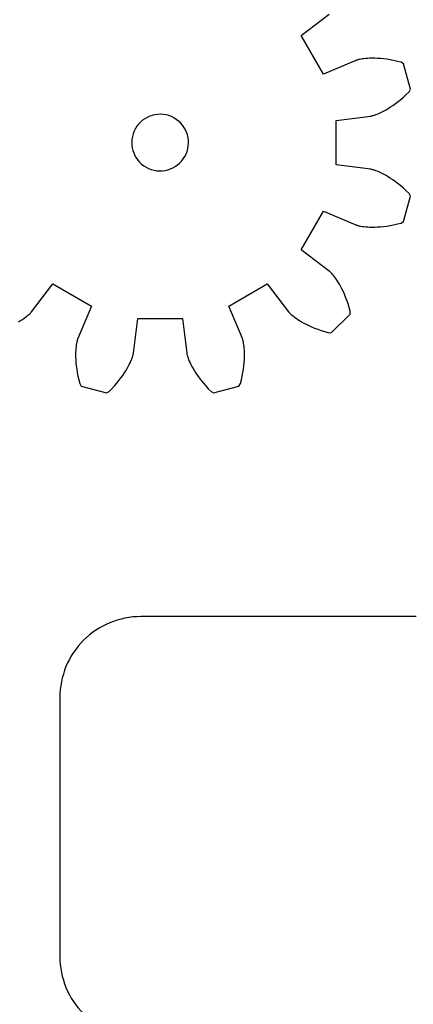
# Model space of a CAD drawing. Header units: millimetres. Extents: x 0 to 600, y 0 to 400.
# Tile 21 of 31: x 213 to 237, y 91 to 152. Entities that reach past the tile are written whole.
import ezdxf

# ---------------------------------------------------------------- set-up
doc = ezdxf.new("R2010")
doc.units = ezdxf.units.MM
doc.header["$MEASUREMENT"] = 0
doc.layers.add('CORTE_L¡SER$CUT', color=7, linetype='Continuous')

msp = doc.modelspace()

# ---------------------------------------------------------------- linework, layer by layer
at = {"layer": 'CORTE_L¡SER$CUT'}
for p, q in [((230.282, 151.022), (232.007, 152.332)), ((231.656, 148.641), (230.282, 151.022)), ((233.654, 149.48), (231.656, 148.641)), ((233.665, 149.485), (233.654, 149.48)), ((233.687, 149.492), (233.665, 149.485)), ((233.72, 149.503), (233.687, 149.492)), ((233.764, 149.515), (233.72, 149.503)), ((233.818, 149.529), (233.764, 149.515)), ((233.884, 149.544), (233.818, 149.529)), ((233.962, 149.559), (233.884, 149.544)), ((234.05, 149.573), (233.962, 149.559)), ((234.15, 149.587), (234.05, 149.573)), ((234.262, 149.598), (234.15, 149.587)), ((234.385, 149.607), (234.262, 149.598)), ((234.519, 149.613), (234.385, 149.607)), ((234.664, 149.616), (234.519, 149.613)), ((234.821, 149.614), (234.664, 149.616)), ((234.988, 149.607), (234.821, 149.614)), ((235.166, 149.594), (234.988, 149.607)), ((235.355, 149.575), (235.166, 149.594)), ((235.554, 149.55), (235.355, 149.575)), ((235.763, 149.516), (235.554, 149.55)), ((235.982, 149.475), (235.763, 149.516)), ((236.211, 149.425), (235.982, 149.475)), ((236.449, 149.365), (236.211, 149.425)), ((236.597, 149.264), (236.449, 149.365)), ((237.014, 147.706), (236.597, 149.264)), ((236.419, 147.071), (236.587, 147.216)), ((236.587, 147.216), (236.76, 147.374)), ((236.76, 147.374), (236.937, 147.545)), ((236.937, 147.545), (237.014, 147.706)), ((235.651, 146.515), (235.792, 146.605)), ((235.792, 146.605), (235.94, 146.705)), ((235.94, 146.705), (236.094, 146.816)), ((236.094, 146.816), (236.254, 146.937)), ((236.254, 146.937), (236.419, 147.071)), ((232.424, 145.775), (234.573, 146.047)), ((234.573, 146.047), (234.585, 146.049)), ((234.585, 146.049), (234.608, 146.054)), ((234.608, 146.054), (234.642, 146.061)), ((234.642, 146.061), (234.686, 146.072)), ((234.686, 146.072), (234.741, 146.087)), ((234.741, 146.087), (234.805, 146.108)), ((234.805, 146.108), (234.879, 146.133)), ((234.879, 146.133), (234.964, 146.165)), ((234.964, 146.165), (235.057, 146.204)), ((235.057, 146.204), (235.159, 146.249)), ((235.159, 146.249), (235.27, 146.303)), ((235.27, 146.303), (235.389, 146.365)), ((235.389, 146.365), (235.516, 146.435)), ((235.516, 146.435), (235.651, 146.515)), ((232.424, 143.027), (232.424, 145.775)), ((234.573, 142.755), (232.424, 143.027)), ((234.585, 142.753), (234.573, 142.755)), ((234.608, 142.749), (234.585, 142.753)), ((234.642, 142.741), (234.608, 142.749)), ((234.686, 142.73), (234.642, 142.741)), ((234.741, 142.715), (234.686, 142.73)), ((234.805, 142.694), (234.741, 142.715)), ((234.88, 142.669), (234.805, 142.694)), ((234.964, 142.637), (234.88, 142.669)), ((235.057, 142.599), (234.964, 142.637)), ((235.159, 142.553), (235.057, 142.599)), ((235.27, 142.499), (235.159, 142.553)), ((235.389, 142.438), (235.27, 142.499)), ((235.516, 142.367), (235.389, 142.438)), ((235.651, 142.287), (235.516, 142.367)), ((235.792, 142.197), (235.651, 142.287)), ((235.94, 142.097), (235.792, 142.197)), ((236.094, 141.987), (235.94, 142.097)), ((236.254, 141.865), (236.094, 141.987)), ((236.418, 141.731), (236.254, 141.865)), ((236.587, 141.586), (236.418, 141.731)), ((236.76, 141.428), (236.587, 141.586)), ((236.937, 141.257), (236.76, 141.428)), ((237.014, 141.096), (236.937, 141.257)), ((236.597, 139.538), (237.014, 141.096)), ((230.282, 137.781), (231.656, 140.161)), ((231.656, 140.161), (233.654, 139.322)), ((233.654, 139.322), (233.665, 139.318)), ((233.665, 139.318), (233.687, 139.31)), ((233.687, 139.31), (233.72, 139.299)), ((233.72, 139.299), (233.763, 139.287)), ((233.763, 139.287), (233.818, 139.273)), ((235.554, 139.253), (235.763, 139.286)), ((235.763, 139.286), (235.982, 139.327)), ((235.982, 139.327), (236.211, 139.378)), ((236.211, 139.378), (236.449, 139.437)), ((236.449, 139.437), (236.597, 139.538)), ((233.818, 139.273), (233.884, 139.258)), ((233.884, 139.258), (233.962, 139.243)), ((233.962, 139.243), (234.05, 139.229)), ((234.05, 139.229), (234.15, 139.216)), ((234.15, 139.216), (234.262, 139.204)), ((234.262, 139.204), (234.385, 139.195)), ((234.385, 139.195), (234.519, 139.189)), ((234.519, 139.189), (234.664, 139.186)), ((234.664, 139.186), (234.82, 139.188)), ((234.82, 139.188), (234.988, 139.195)), ((234.988, 139.195), (235.166, 139.208)), ((235.166, 139.208), (235.355, 139.227)), ((235.355, 139.227), (235.554, 139.253)), ((232.007, 136.47), (230.282, 137.781)), ((232.017, 136.463), (232.007, 136.47)), ((232.034, 136.448), (232.017, 136.463)), ((232.06, 136.424), (232.034, 136.448)), ((232.092, 136.393), (232.06, 136.424)), ((232.132, 136.352), (232.092, 136.393)), ((232.178, 136.302), (232.132, 136.352)), ((232.229, 136.243), (232.178, 136.302)), ((232.286, 136.173), (232.229, 136.243)), ((213.633, 133.957), (214.943, 135.683)), ((214.943, 135.683), (217.324, 134.309)), ((225.804, 134.309), (228.184, 135.683)), ((228.184, 135.683), (229.494, 133.957)), ((232.348, 136.093), (232.286, 136.173)), ((232.414, 136.003), (232.348, 136.093)), ((232.483, 135.901), (232.414, 136.003)), ((232.555, 135.788), (232.483, 135.901)), ((232.63, 135.663), (232.555, 135.788)), ((232.707, 135.527), (232.63, 135.663)), ((232.784, 135.378), (232.707, 135.527)), ((232.862, 135.218), (232.784, 135.378)), ((232.94, 135.045), (232.862, 135.218)), ((233.018, 134.859), (232.94, 135.045)), ((233.093, 134.662), (233.018, 134.859)), ((233.167, 134.451), (233.093, 134.662)), ((233.238, 134.228), (233.167, 134.451)), ((213.465, 133.787), (213.515, 133.833)), ((213.515, 133.833), (213.555, 133.872)), ((213.555, 133.872), (213.587, 133.905)), ((213.587, 133.905), (213.61, 133.93)), ((213.61, 133.93), (213.625, 133.948)), ((213.625, 133.948), (213.633, 133.957)), ((217.324, 134.309), (216.484, 132.311)), ((226.643, 132.311), (225.804, 134.309)), ((229.494, 133.957), (229.502, 133.948)), ((229.502, 133.948), (229.517, 133.93)), ((229.517, 133.93), (229.54, 133.905)), ((229.54, 133.905), (229.572, 133.872)), ((229.572, 133.872), (229.612, 133.833)), ((229.612, 133.833), (229.662, 133.787)), ((232.151, 132.673), (233.291, 133.813)), ((233.305, 133.992), (233.238, 134.228)), ((233.291, 133.813), (233.305, 133.992)), ((212.826, 133.335), (212.95, 133.409)), ((212.95, 133.409), (213.063, 133.482)), ((213.063, 133.482), (213.165, 133.551)), ((213.165, 133.551), (213.256, 133.617)), ((213.256, 133.617), (213.336, 133.679)), ((213.336, 133.679), (213.406, 133.735)), ((213.406, 133.735), (213.465, 133.787)), ((219.917, 131.391), (220.189, 133.541)), ((220.189, 133.541), (222.938, 133.541)), ((222.938, 133.541), (223.21, 131.391)), ((229.662, 133.787), (229.722, 133.735)), ((229.722, 133.735), (229.791, 133.679)), ((229.791, 133.679), (229.871, 133.617)), ((229.871, 133.617), (229.962, 133.551)), ((229.962, 133.551), (230.064, 133.482)), ((230.064, 133.482), (230.177, 133.409)), ((230.177, 133.409), (230.302, 133.335)), ((230.302, 133.335), (230.438, 133.258)), ((230.438, 133.258), (230.586, 133.181)), ((230.586, 133.181), (230.747, 133.102)), ((230.747, 133.102), (230.92, 133.024)), ((230.92, 133.024), (231.105, 132.947)), ((231.105, 132.947), (231.303, 132.871)), ((231.303, 132.871), (231.514, 132.798)), ((231.514, 132.798), (231.737, 132.727)), ((231.737, 132.727), (231.973, 132.66)), ((231.973, 132.66), (232.151, 132.673)), ((216.406, 132.003), (216.392, 131.914)), ((216.421, 132.08), (216.406, 132.003)), ((216.436, 132.147), (216.421, 132.08)), ((216.45, 132.201), (216.436, 132.147)), ((216.462, 132.245), (216.45, 132.201)), ((216.472, 132.278), (216.462, 132.245)), ((216.48, 132.3), (216.472, 132.278)), ((216.484, 132.311), (216.48, 132.3)), ((226.647, 132.3), (226.643, 132.311)), ((226.655, 132.278), (226.647, 132.3)), ((226.665, 132.245), (226.655, 132.278)), ((226.678, 132.201), (226.665, 132.245)), ((226.692, 132.146), (226.678, 132.201)), ((226.706, 132.08), (226.692, 132.146)), ((226.721, 132.003), (226.706, 132.08)), ((226.736, 131.914), (226.721, 132.003)), ((216.351, 131.446), (216.349, 131.301)), ((216.357, 131.58), (216.351, 131.446)), ((216.367, 131.703), (216.357, 131.58)), ((216.378, 131.814), (216.367, 131.703)), ((216.392, 131.914), (216.378, 131.814)), ((219.911, 131.356), (219.916, 131.379)), ((219.916, 131.379), (219.917, 131.391)), ((223.21, 131.391), (223.212, 131.379)), ((223.212, 131.379), (223.216, 131.357)), ((226.749, 131.814), (226.736, 131.914)), ((226.761, 131.703), (226.749, 131.814)), ((226.77, 131.58), (226.761, 131.703)), ((226.776, 131.446), (226.77, 131.58)), ((226.778, 131.301), (226.776, 131.446)), ((216.349, 131.301), (216.351, 131.144)), ((216.351, 131.144), (216.358, 130.977)), ((216.358, 130.977), (216.37, 130.799)), ((216.37, 130.799), (216.389, 130.61)), ((219.662, 130.695), (219.715, 130.806)), ((219.715, 130.806), (219.761, 130.908)), ((219.761, 130.908), (219.799, 131.001)), ((219.799, 131.001), (219.831, 131.085)), ((219.831, 131.085), (219.857, 131.16)), ((219.857, 131.16), (219.877, 131.224)), ((219.877, 131.224), (219.893, 131.279)), ((219.893, 131.279), (219.904, 131.323)), ((219.904, 131.323), (219.911, 131.356)), ((223.216, 131.357), (223.224, 131.323)), ((223.224, 131.323), (223.235, 131.279)), ((223.235, 131.279), (223.25, 131.224)), ((223.25, 131.224), (223.27, 131.16)), ((223.27, 131.16), (223.296, 131.085)), ((223.296, 131.085), (223.328, 131.001)), ((223.328, 131.001), (223.366, 130.908)), ((223.366, 130.908), (223.412, 130.806)), ((223.412, 130.806), (223.465, 130.695)), ((226.738, 130.61), (226.757, 130.799)), ((226.757, 130.799), (226.769, 130.977)), ((226.769, 130.977), (226.777, 131.144)), ((226.777, 131.144), (226.778, 131.301)), ((216.389, 130.61), (216.415, 130.411)), ((216.415, 130.411), (216.448, 130.202)), ((216.448, 130.202), (216.49, 129.982)), ((219.26, 130.024), (219.36, 130.173)), ((219.36, 130.173), (219.45, 130.314)), ((219.45, 130.314), (219.53, 130.448)), ((219.53, 130.448), (219.6, 130.575)), ((219.6, 130.575), (219.662, 130.695)), ((223.465, 130.695), (223.527, 130.575)), ((223.527, 130.575), (223.598, 130.448)), ((223.598, 130.448), (223.678, 130.314)), ((223.678, 130.314), (223.767, 130.172)), ((223.767, 130.172), (223.867, 130.024)), ((226.637, 129.982), (226.679, 130.202)), ((226.679, 130.202), (226.712, 130.411)), ((226.712, 130.411), (226.738, 130.61)), ((216.49, 129.982), (216.54, 129.754)), ((216.54, 129.754), (216.6, 129.516)), ((218.894, 129.546), (219.027, 129.711)), ((219.027, 129.711), (219.149, 129.87)), ((219.149, 129.87), (219.26, 130.024)), ((223.867, 130.024), (223.978, 129.87)), ((223.978, 129.87), (224.1, 129.711)), ((224.1, 129.711), (224.234, 129.546)), ((226.528, 129.516), (226.587, 129.754)), ((226.587, 129.754), (226.637, 129.982)), ((216.6, 129.516), (216.701, 129.368)), ((216.701, 129.368), (218.258, 128.951)), ((218.258, 128.951), (218.42, 129.028)), ((218.42, 129.028), (218.59, 129.204)), ((218.59, 129.204), (218.748, 129.377)), ((218.748, 129.377), (218.894, 129.546)), ((224.234, 129.546), (224.379, 129.377)), ((224.379, 129.377), (224.537, 129.204)), ((224.537, 129.204), (224.707, 129.028)), ((224.707, 129.028), (224.869, 128.951)), ((224.869, 128.951), (226.426, 129.368)), ((226.426, 129.368), (226.528, 129.516)), ((237.375, 115.125), (220.375, 115.125)), ((215.375, 110.125), (215.375, 94.125))]:
    msp.add_line(p, q, dxfattribs=at)
for centre, radius, start, end in [((221.564, 144.406), 1.75, 71.99976, 161.99963), ((221.564, 144.406), 1.75, 341.99962, 72.00052), ((221.564, 144.406), 1.75, 162.00055, 251.99958), ((221.564, 144.406), 1.75, 251.99976, 341.99963), ((220.375, 110.125), 5, 89.99964, 179.99995), ((220.375, 94.125), 5, 180.00005, 270.00036)]:
    msp.add_arc(centre, radius, start, end, dxfattribs=at)

doc.saveas('drawing.dxf')
